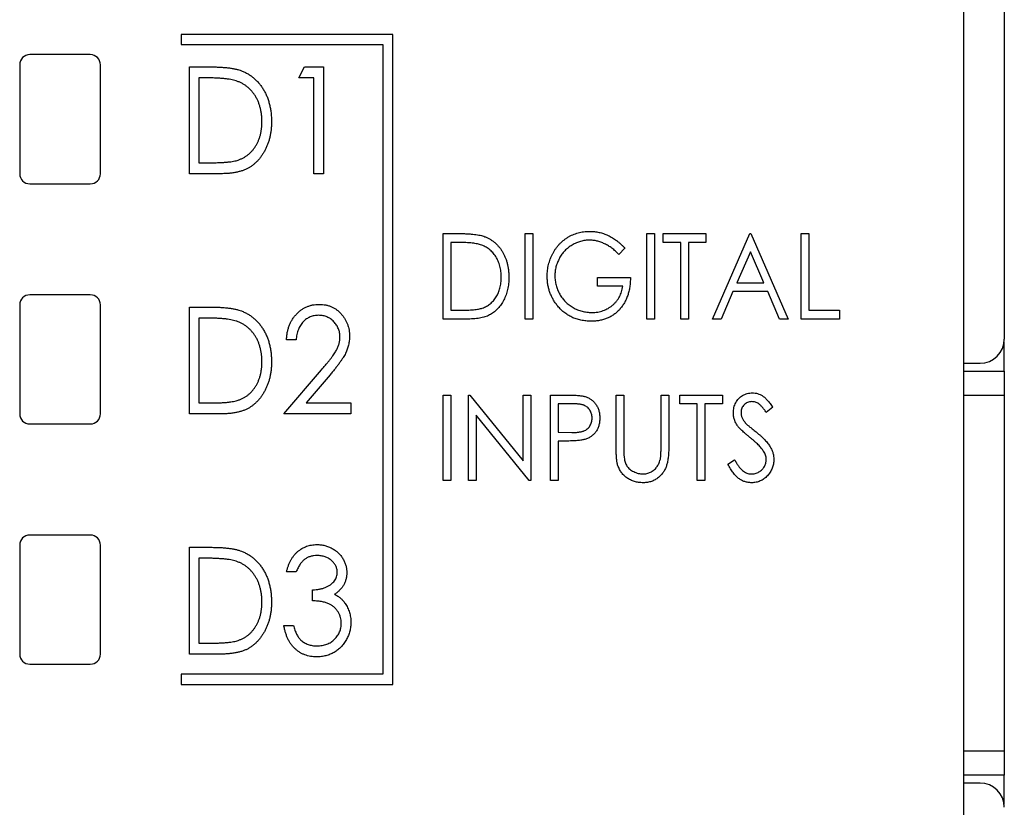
# Paper-space layout 'Sheet2' of a CAD drawing. Header units: millimetres. Extents: x 0 to 420, y 0 to 297.
# Tile 5 of 24: x 94 to 118, y 151 to 171. Entities that reach past the tile are written whole.
import ezdxf

# ---------------------------------------------------------------- set-up
doc = ezdxf.new("R2010")
doc.units = ezdxf.units.MM

psp = doc.layouts.new('Sheet2')

# ---------------------------------------------------------------- linework, layer by layer
at = {"color": 7, "linetype": 'Continuous', "lineweight": 25}
for p, q in [((118.441, 219.194), (118.441, 162.789)), ((117.441, 97.784), (117.441, 192.934)), ((103.291, 170.334), (98.041, 170.334)), ((98.041, 170.334), (98.041, 170.084)), ((103.291, 154.234), (103.291, 170.334)), ((98.041, 170.084), (103.041, 170.084)), ((103.041, 170.084), (103.041, 154.484)), ((95.791, 169.834), (94.291, 169.834)), ((94.041, 169.584), (94.041, 166.884)), ((96.041, 166.884), (96.041, 169.584)), ((98.246, 166.884), (98.246, 169.53)), ((98.246, 169.53), (98.747, 169.53)), ((100.959, 169.258), (101.101, 169.53)), ((101.101, 169.53), (101.57, 169.53)), ((101.57, 169.53), (101.57, 166.884)), ((98.654, 169.258), (98.483, 169.258)), ((98.483, 169.258), (98.483, 167.155)), ((101.332, 169.258), (100.959, 169.258)), ((101.332, 166.884), (101.332, 169.258)), ((98.483, 167.155), (98.762, 167.155)), ((99.014, 166.884), (98.246, 166.884)), ((101.57, 166.884), (101.332, 166.884)), ((94.291, 166.634), (95.791, 166.634)), ((104.535, 163.284), (104.535, 165.401)), ((104.535, 165.401), (104.936, 165.401)), ((106.57, 165.401), (106.76, 165.401)), ((106.57, 163.284), (106.57, 165.401)), ((106.76, 165.401), (106.76, 163.284)), ((109.582, 163.284), (109.582, 165.401)), ((109.582, 165.401), (109.772, 165.401)), ((109.772, 165.401), (109.772, 163.284)), ((109.99, 165.183), (109.99, 165.401)), ((109.99, 165.401), (111.048, 165.401)), ((111.048, 165.401), (111.048, 165.183)), ((111.211, 163.284), (112.133, 165.401)), ((112.133, 165.401), (112.16, 165.401)), ((112.16, 165.401), (113.083, 163.284)), ((113.409, 165.401), (113.599, 165.401)), ((113.409, 163.284), (113.409, 165.401)), ((113.599, 165.401), (113.599, 163.501)), ((104.725, 165.183), (104.725, 163.501)), ((104.862, 165.183), (104.725, 165.183)), ((109.04, 165.039), (108.887, 164.885)), ((110.424, 165.183), (109.99, 165.183)), ((110.424, 163.284), (110.424, 165.183)), ((111.048, 165.183), (110.614, 165.183)), ((110.614, 165.183), (110.614, 163.284)), ((112.147, 164.95), (111.811, 164.179)), ((112.483, 164.179), (112.147, 164.95)), ((108.361, 164.098), (108.361, 164.315)), ((108.361, 164.315), (109.175, 164.315)), ((108.985, 164.098), (108.361, 164.098)), ((111.811, 164.179), (112.483, 164.179)), ((95.791, 163.884), (94.291, 163.884)), ((111.716, 163.962), (111.421, 163.284)), ((112.578, 163.962), (111.716, 163.962)), ((112.873, 163.284), (112.578, 163.962)), ((94.041, 163.634), (94.041, 160.934)), ((96.041, 160.934), (96.041, 163.634)), ((98.246, 160.934), (98.246, 163.58)), ((98.246, 163.58), (98.747, 163.58)), ((104.725, 163.501), (104.948, 163.501)), ((113.599, 163.501), (114.359, 163.501)), ((114.359, 163.501), (114.359, 163.284)), ((98.654, 163.308), (98.483, 163.308)), ((98.483, 163.308), (98.483, 161.205)), ((105.15, 163.284), (104.535, 163.284)), ((106.76, 163.284), (106.57, 163.284)), ((109.772, 163.284), (109.582, 163.284)), ((110.614, 163.284), (110.424, 163.284)), ((111.421, 163.284), (111.211, 163.284)), ((113.083, 163.284), (112.873, 163.284)), ((114.359, 163.284), (113.409, 163.284)), ((100.891, 162.766), (100.654, 162.766)), ((118.437, 161.989), (118.437, 162.722)), ((100.586, 160.934), (101.521, 162.029)), ((117.441, 162.189), (117.841, 162.189)), ((101.734, 161.903), (101.138, 161.205)), ((117.441, 161.989), (118.437, 161.989)), ((118.437, 161.989), (118.437, 161.389)), ((104.535, 161.401), (104.725, 161.401)), ((104.535, 159.284), (104.535, 161.401)), ((104.725, 161.401), (104.725, 159.284)), ((105.159, 159.284), (105.159, 161.401)), ((105.159, 161.401), (105.199, 161.401)), ((105.199, 161.401), (106.516, 159.775)), ((106.516, 159.775), (106.516, 161.401)), ((106.516, 161.401), (106.706, 161.401)), ((106.706, 161.401), (106.706, 159.284)), ((107.194, 161.401), (107.584, 161.401)), ((107.194, 159.284), (107.194, 161.401)), ((108.823, 160.122), (108.823, 161.401)), ((108.823, 161.401), (109.013, 161.401)), ((109.013, 161.401), (109.013, 160.132)), ((109.935, 160.132), (109.935, 161.401)), ((109.935, 161.401), (110.125, 161.401)), ((110.125, 161.401), (110.125, 160.122)), ((110.397, 161.183), (110.397, 161.401)), ((110.397, 161.401), (111.455, 161.401)), ((111.455, 161.401), (111.455, 161.183)), ((118.437, 161.389), (118.437, 152.589)), ((98.483, 161.205), (98.762, 161.205)), ((101.138, 161.205), (102.248, 161.205)), ((102.248, 161.205), (102.248, 160.934)), ((107.737, 161.183), (107.384, 161.183)), ((107.384, 161.183), (107.384, 160.478)), ((110.831, 161.183), (110.397, 161.183)), ((110.831, 159.284), (110.831, 161.183)), ((111.455, 161.183), (111.021, 161.183)), ((111.021, 161.183), (111.021, 159.284)), ((112.703, 161.097), (112.542, 160.966)), ((99.014, 160.934), (98.246, 160.934)), ((102.248, 160.934), (100.586, 160.934)), ((106.663, 159.284), (105.349, 160.905)), ((105.349, 160.905), (105.349, 159.284)), ((94.291, 160.684), (95.791, 160.684)), ((107.384, 160.478), (107.722, 160.473)), ((107.525, 160.261), (107.384, 160.261)), ((107.384, 160.261), (107.384, 159.284)), ((111.591, 159.692), (111.758, 159.8)), ((104.725, 159.284), (104.535, 159.284)), ((105.349, 159.284), (105.159, 159.284)), ((106.706, 159.284), (106.663, 159.284)), ((107.384, 159.284), (107.194, 159.284)), ((111.021, 159.284), (110.831, 159.284)), ((95.791, 157.934), (94.291, 157.934)), ((94.041, 157.684), (94.041, 154.984)), ((96.041, 154.984), (96.041, 157.684)), ((98.246, 154.984), (98.246, 157.63)), ((98.246, 157.63), (98.747, 157.63)), ((98.654, 157.358), (98.483, 157.358)), ((98.483, 157.358), (98.483, 155.255)), ((100.891, 157.019), (100.654, 157.019)), ((101.299, 156.307), (101.299, 156.578)), ((100.586, 155.696), (100.824, 155.696)), ((98.483, 155.255), (98.762, 155.255)), ((99.014, 154.984), (98.246, 154.984)), ((94.291, 154.734), (95.791, 154.734)), ((98.041, 154.484), (98.041, 154.234)), ((103.041, 154.484), (98.041, 154.484)), ((98.041, 154.234), (103.291, 154.234)), ((118.437, 152.589), (118.437, 151.989)), ((118.437, 151.989), (117.441, 151.989)), ((117.841, 151.789), (117.441, 151.789)), ((118.437, 151.257), (118.437, 151.989))]:
    psp.add_line(p, q, dxfattribs=at)
at = {"color": 8, "linetype": 'Continuous', "lineweight": 25}
for p, q in [((118.437, 161.389), (117.441, 161.389)), ((117.441, 152.589), (118.437, 152.589))]:
    psp.add_line(p, q, dxfattribs=at)
at = {"color": 7, "linetype": 'Continuous', "lineweight": 25}
for centre, radius, start, end in [((94.291, 169.584), 0.25, 90, 180), ((95.791, 169.584), 0.25, 0, 90), ((94.291, 166.884), 0.25, 180, 270), ((95.791, 166.884), 0.25, 270, 0), ((94.291, 163.634), 0.25, 90, 180), ((95.791, 163.634), 0.25, 0, 90), ((117.841, 162.789), 0.6, 270, 0), ((94.291, 160.934), 0.25, 180, 270), ((95.791, 160.934), 0.25, 270, 0), ((94.291, 157.684), 0.25, 90, 180), ((95.791, 157.684), 0.25, 0, 90), ((94.291, 154.984), 0.25, 180, 270), ((95.791, 154.984), 0.25, 270, 0), ((117.841, 151.189), 0.6, 0, 90)]:
    psp.add_arc(centre, radius, start, end, dxfattribs=at)
for points, knots in [([(98.747, 169.53), (98.79, 169.529), (98.874, 169.529), (98.996, 169.525), (99.108, 169.517), (99.212, 169.507), (99.306, 169.494), (99.39, 169.478), (99.466, 169.459), (99.512, 169.442), (99.534, 169.434)], [0, 0, 0, 0, 0.1643442, 0.3167935, 0.4581469, 0.5885633, 0.7074923, 0.8152688, 0.9128975, 1, 1, 1, 1]), ([(99.534, 169.434), (99.562, 169.423), (99.619, 169.399), (99.7, 169.356), (99.776, 169.306), (99.848, 169.252), (99.913, 169.189), (99.976, 169.122), (100.032, 169.047), (100.084, 168.967), (100.13, 168.882), (100.171, 168.793), (100.205, 168.699), (100.233, 168.602), (100.254, 168.5), (100.27, 168.395), (100.279, 168.285), (100.28, 168.211), (100.281, 168.173)], [0, 0, 0, 0, 0.0593984, 0.1178042, 0.175649, 0.2334372, 0.2912492, 0.3495762, 0.4093288, 0.4703723, 0.5325912, 0.5951189, 0.6586247, 0.723231, 0.789405, 0.8576492, 0.9277421, 1, 1, 1, 1]), ([(99.402, 169.184), (99.382, 169.19), (99.338, 169.203), (99.267, 169.218), (99.188, 169.23), (99.099, 169.241), (99.001, 169.248), (98.893, 169.254), (98.777, 169.258), (98.696, 169.258), (98.654, 169.258)], [0, 0, 0, 0, 0.084774, 0.180312, 0.28709, 0.406015, 0.536482, 0.678682, 0.833402, 1, 1, 1, 1]), ([(100.043, 168.174), (100.043, 168.205), (100.042, 168.266), (100.034, 168.355), (100.021, 168.441), (100.002, 168.523), (99.978, 168.602), (99.949, 168.678), (99.915, 168.75), (99.875, 168.818), (99.83, 168.882), (99.782, 168.942), (99.729, 168.995), (99.672, 169.044), (99.611, 169.087), (99.546, 169.126), (99.476, 169.158), (99.427, 169.175), (99.402, 169.184)], [0, 0, 0, 0, 0.072235, 0.141829, 0.209054, 0.274618, 0.338839, 0.40167, 0.463864, 0.525432, 0.586208, 0.645431, 0.704074, 0.762298, 0.820336, 0.879142, 0.938766, 1, 1, 1, 1]), ([(100.281, 168.173), (100.28, 168.141), (100.279, 168.076), (100.273, 167.981), (100.259, 167.889), (100.243, 167.8), (100.22, 167.714), (100.194, 167.631), (100.161, 167.551), (100.125, 167.474), (100.084, 167.401), (100.041, 167.333), (99.995, 167.269), (99.945, 167.211), (99.892, 167.157), (99.836, 167.109), (99.778, 167.066), (99.717, 167.026), (99.65, 166.992), (99.578, 166.963), (99.499, 166.939), (99.414, 166.919), (99.323, 166.903), (99.226, 166.892), (99.122, 166.885), (99.051, 166.884), (99.014, 166.884)], [0, 0, 0, 0, 0.047591, 0.093744, 0.138658, 0.182637, 0.225674, 0.268046, 0.309925, 0.35122, 0.391858, 0.430949, 0.469216, 0.506063, 0.542432, 0.578163, 0.613445, 0.648473, 0.684358, 0.722083, 0.761938, 0.803977, 0.848876, 0.896245, 0.946758, 1, 1, 1, 1]), ([(99.458, 167.223), (99.481, 167.231), (99.525, 167.248), (99.588, 167.279), (99.647, 167.315), (99.703, 167.355), (99.754, 167.401), (99.803, 167.452), (99.848, 167.507), (99.888, 167.566), (99.925, 167.63), (99.956, 167.698), (99.984, 167.769), (100.005, 167.843), (100.023, 167.921), (100.035, 168.002), (100.042, 168.087), (100.043, 168.145), (100.043, 168.174)], [0, 0, 0, 0, 0.059658, 0.118319, 0.176002, 0.23344, 0.290884, 0.349178, 0.408074, 0.468667, 0.53039, 0.592632, 0.655752, 0.720395, 0.787156, 0.855716, 0.926408, 1, 1, 1, 1]), ([(98.762, 167.155), (98.803, 167.155), (98.88, 167.156), (98.991, 167.159), (99.093, 167.164), (99.184, 167.171), (99.267, 167.181), (99.339, 167.192), (99.402, 167.205), (99.441, 167.217), (99.458, 167.223)], [0, 0, 0, 0, 0.172244, 0.330193, 0.475432, 0.606548, 0.724426, 0.829129, 0.920407, 1, 1, 1, 1]), ([(107.113, 164.343), (107.113, 164.368), (107.114, 164.417), (107.121, 164.491), (107.131, 164.563), (107.147, 164.634), (107.166, 164.703), (107.189, 164.771), (107.217, 164.838), (107.249, 164.904), (107.284, 164.966), (107.323, 165.026), (107.365, 165.082), (107.411, 165.135), (107.459, 165.184), (107.511, 165.229), (107.565, 165.271), (107.624, 165.309), (107.684, 165.344), (107.747, 165.373), (107.811, 165.398), (107.878, 165.419), (107.946, 165.435), (108.017, 165.446), (108.089, 165.454), (108.138, 165.455), (108.163, 165.455)], [0, 0, 0, 0, 0.04375, 0.086898, 0.129594, 0.1718, 0.214056, 0.256096, 0.298644, 0.341206, 0.383707, 0.425333, 0.466332, 0.507029, 0.547265, 0.5874, 0.627805, 0.668535, 0.709372, 0.749828, 0.790342, 0.831209, 0.872257, 0.914047, 0.956499, 1, 1, 1, 1]), ([(108.163, 165.455), (108.183, 165.455), (108.223, 165.454), (108.283, 165.449), (108.341, 165.441), (108.399, 165.431), (108.456, 165.417), (108.512, 165.4), (108.567, 165.38), (108.621, 165.357), (108.675, 165.329), (108.728, 165.3), (108.781, 165.265), (108.834, 165.228), (108.886, 165.186), (108.938, 165.141), (108.989, 165.092), (109.023, 165.057), (109.04, 165.039)], [0, 0, 0, 0, 0.060202, 0.120138, 0.179117, 0.237718, 0.296203, 0.354655, 0.41284, 0.47188, 0.531581, 0.592872, 0.65541, 0.720095, 0.786743, 0.855833, 0.926576, 1, 1, 1, 1]), ([(104.936, 165.401), (104.971, 165.4), (105.038, 165.4), (105.135, 165.397), (105.225, 165.391), (105.308, 165.382), (105.383, 165.372), (105.451, 165.359), (105.511, 165.344), (105.548, 165.33), (105.565, 165.324)], [0, 0, 0, 0, 0.164344, 0.316794, 0.458147, 0.588563, 0.707492, 0.815269, 0.912897, 1, 1, 1, 1]), ([(105.565, 165.324), (105.588, 165.315), (105.634, 165.296), (105.698, 165.262), (105.759, 165.222), (105.817, 165.178), (105.869, 165.128), (105.919, 165.074), (105.964, 165.014), (106.006, 164.95), (106.043, 164.882), (106.075, 164.811), (106.102, 164.736), (106.125, 164.658), (106.142, 164.577), (106.155, 164.493), (106.162, 164.405), (106.163, 164.346), (106.163, 164.316)], [0, 0, 0, 0, 0.059398, 0.117804, 0.175649, 0.233437, 0.291249, 0.349576, 0.409329, 0.470372, 0.532591, 0.595119, 0.658625, 0.723231, 0.789405, 0.857649, 0.927742, 1, 1, 1, 1]), ([(108.162, 165.238), (108.144, 165.238), (108.106, 165.237), (108.051, 165.231), (107.996, 165.222), (107.942, 165.208), (107.888, 165.191), (107.835, 165.17), (107.783, 165.146), (107.732, 165.117), (107.682, 165.086), (107.636, 165.052), (107.591, 165.015), (107.55, 164.975), (107.512, 164.932), (107.477, 164.887), (107.444, 164.839), (107.415, 164.789), (107.389, 164.737), (107.365, 164.684), (107.347, 164.63), (107.33, 164.576), (107.318, 164.521), (107.31, 164.465), (107.304, 164.409), (107.303, 164.371), (107.303, 164.352)], [0, 0, 0, 0, 0.040861, 0.081625, 0.122421, 0.16287, 0.203773, 0.245316, 0.287392, 0.330188, 0.373022, 0.41529, 0.457243, 0.499037, 0.540664, 0.58232, 0.624456, 0.667174, 0.709794, 0.751641, 0.79333, 0.834644, 0.875554, 0.916863, 0.958211, 1, 1, 1, 1]), ([(108.887, 164.885), (108.86, 164.913), (108.807, 164.967), (108.721, 165.038), (108.63, 165.099), (108.537, 165.149), (108.442, 165.188), (108.348, 165.217), (108.255, 165.235), (108.193, 165.237), (108.162, 165.238)], [0, 0, 0, 0, 0.139733, 0.274631, 0.40526, 0.533517, 0.657683, 0.775761, 0.889731, 1, 1, 1, 1]), ([(105.46, 165.124), (105.444, 165.129), (105.409, 165.139), (105.352, 165.151), (105.289, 165.161), (105.218, 165.169), (105.139, 165.176), (105.053, 165.18), (104.96, 165.183), (104.895, 165.183), (104.862, 165.183)], [0, 0, 0, 0, 0.084774, 0.180312, 0.28709, 0.406015, 0.536482, 0.678682, 0.833402, 1, 1, 1, 1]), ([(105.973, 164.316), (105.973, 164.341), (105.972, 164.389), (105.966, 164.461), (105.955, 164.529), (105.94, 164.595), (105.921, 164.658), (105.898, 164.719), (105.87, 164.777), (105.838, 164.831), (105.803, 164.882), (105.764, 164.93), (105.722, 164.973), (105.676, 165.012), (105.627, 165.046), (105.575, 165.077), (105.519, 165.103), (105.48, 165.117), (105.46, 165.124)], [0, 0, 0, 0, 0.072235, 0.141829, 0.209054, 0.274618, 0.338839, 0.40167, 0.463864, 0.525432, 0.586208, 0.645431, 0.704074, 0.762298, 0.820336, 0.879142, 0.938766, 1, 1, 1, 1]), ([(106.163, 164.316), (106.163, 164.289), (106.162, 164.238), (106.157, 164.162), (106.146, 164.088), (106.133, 164.017), (106.115, 163.948), (106.094, 163.881), (106.068, 163.817), (106.039, 163.756), (106.006, 163.698), (105.971, 163.643), (105.934, 163.592), (105.894, 163.546), (105.852, 163.503), (105.808, 163.464), (105.761, 163.429), (105.712, 163.398), (105.659, 163.37), (105.601, 163.347), (105.538, 163.328), (105.47, 163.312), (105.397, 163.299), (105.319, 163.29), (105.236, 163.285), (105.179, 163.284), (105.15, 163.284)], [0, 0, 0, 0, 0.047591, 0.093744, 0.138658, 0.182637, 0.225674, 0.268046, 0.309925, 0.35122, 0.391858, 0.430949, 0.469216, 0.506063, 0.542432, 0.578163, 0.613445, 0.648473, 0.684358, 0.722083, 0.761938, 0.803977, 0.848876, 0.896245, 0.946758, 1, 1, 1, 1]), ([(105.505, 163.555), (105.523, 163.562), (105.558, 163.575), (105.609, 163.6), (105.656, 163.629), (105.701, 163.661), (105.742, 163.698), (105.781, 163.738), (105.817, 163.782), (105.849, 163.83), (105.878, 163.881), (105.904, 163.935), (105.926, 163.992), (105.943, 164.051), (105.957, 164.114), (105.966, 164.179), (105.972, 164.246), (105.973, 164.292), (105.973, 164.316)], [0, 0, 0, 0, 0.059658, 0.118319, 0.176002, 0.23344, 0.290884, 0.349178, 0.408074, 0.468667, 0.53039, 0.592632, 0.655752, 0.720395, 0.787156, 0.855716, 0.926408, 1, 1, 1, 1]), ([(107.354, 163.63), (107.335, 163.656), (107.296, 163.707), (107.248, 163.789), (107.206, 163.874), (107.172, 163.962), (107.145, 164.053), (107.127, 164.147), (107.115, 164.244), (107.114, 164.31), (107.113, 164.343)], [0, 0, 0, 0, 0.125941, 0.250122, 0.372733, 0.495399, 0.61855, 0.743104, 0.87001, 1, 1, 1, 1]), ([(107.303, 164.352), (107.303, 164.332), (107.304, 164.293), (107.31, 164.235), (107.319, 164.178), (107.333, 164.121), (107.349, 164.065), (107.37, 164.01), (107.394, 163.955), (107.422, 163.902), (107.453, 163.851), (107.488, 163.802), (107.525, 163.756), (107.565, 163.713), (107.608, 163.672), (107.654, 163.634), (107.703, 163.6), (107.754, 163.568), (107.807, 163.54), (107.862, 163.514), (107.918, 163.494), (107.976, 163.477), (108.034, 163.463), (108.094, 163.454), (108.156, 163.447), (108.197, 163.447), (108.218, 163.447)], [0, 0, 0, 0, 0.040907, 0.081712, 0.122241, 0.162706, 0.203489, 0.244654, 0.286171, 0.328317, 0.370597, 0.412275, 0.453784, 0.494667, 0.535955, 0.577234, 0.619084, 0.661266, 0.70355, 0.745581, 0.787579, 0.829299, 0.871274, 0.913558, 0.956427, 1, 1, 1, 1]), ([(109.175, 164.315), (109.174, 164.275), (109.173, 164.196), (109.16, 164.08), (109.139, 163.971), (109.109, 163.868), (109.072, 163.772), (109.027, 163.682), (108.972, 163.599), (108.911, 163.522), (108.842, 163.454), (108.768, 163.393), (108.687, 163.343), (108.601, 163.301), (108.509, 163.269), (108.412, 163.246), (108.31, 163.232), (108.24, 163.231), (108.204, 163.23)], [0, 0, 0, 0, 0.073864, 0.144487, 0.211802, 0.276497, 0.339088, 0.400144, 0.4602, 0.520215, 0.57934, 0.637339, 0.694979, 0.752576, 0.811427, 0.871645, 0.934387, 1, 1, 1, 1]), ([(108.218, 163.447), (108.243, 163.447), (108.292, 163.448), (108.364, 163.457), (108.434, 163.471), (108.5, 163.491), (108.563, 163.517), (108.624, 163.548), (108.681, 163.585), (108.736, 163.627), (108.785, 163.674), (108.831, 163.724), (108.87, 163.778), (108.904, 163.836), (108.933, 163.896), (108.957, 163.961), (108.974, 164.028), (108.982, 164.074), (108.985, 164.098)], [0, 0, 0, 0, 0.067953, 0.133617, 0.197414, 0.259915, 0.321533, 0.382783, 0.444393, 0.506704, 0.568851, 0.629985, 0.69037, 0.750238, 0.810981, 0.872269, 0.935356, 1, 1, 1, 1]), ([(98.747, 163.58), (98.79, 163.579), (98.874, 163.579), (98.996, 163.575), (99.108, 163.567), (99.212, 163.557), (99.306, 163.544), (99.39, 163.528), (99.466, 163.509), (99.512, 163.492), (99.534, 163.484)], [0, 0, 0, 0, 0.164344, 0.316794, 0.458147, 0.588563, 0.707492, 0.815269, 0.912897, 1, 1, 1, 1]), ([(99.534, 163.484), (99.562, 163.473), (99.619, 163.449), (99.7, 163.406), (99.776, 163.356), (99.848, 163.302), (99.913, 163.239), (99.976, 163.172), (100.032, 163.097), (100.084, 163.017), (100.13, 162.932), (100.171, 162.843), (100.205, 162.749), (100.233, 162.652), (100.254, 162.55), (100.27, 162.445), (100.279, 162.335), (100.28, 162.261), (100.281, 162.223)], [0, 0, 0, 0, 0.0593984, 0.1178042, 0.175649, 0.2334372, 0.2912492, 0.3495762, 0.4093288, 0.4703723, 0.5325912, 0.5951189, 0.6586247, 0.723231, 0.789405, 0.8576492, 0.9277421, 1, 1, 1, 1]), ([(100.654, 162.766), (100.655, 162.797), (100.658, 162.859), (100.672, 162.949), (100.691, 163.035), (100.718, 163.117), (100.751, 163.195), (100.792, 163.268), (100.84, 163.336), (100.894, 163.4), (100.952, 163.458), (101.015, 163.509), (101.082, 163.552), (101.152, 163.587), (101.225, 163.614), (101.301, 163.634), (101.382, 163.646), (101.436, 163.647), (101.464, 163.648)], [0, 0, 0, 0, 0.070894, 0.1392, 0.20487, 0.269234, 0.332081, 0.394901, 0.457202, 0.520113, 0.582517, 0.642738, 0.701734, 0.760045, 0.818157, 0.87726, 0.937527, 1, 1, 1, 1]), ([(101.464, 163.648), (101.491, 163.647), (101.545, 163.646), (101.623, 163.634), (101.698, 163.616), (101.768, 163.59), (101.834, 163.557), (101.896, 163.516), (101.954, 163.468), (102.007, 163.413), (102.056, 163.353), (102.098, 163.29), (102.134, 163.225), (102.163, 163.156), (102.187, 163.085), (102.203, 163.011), (102.213, 162.935), (102.214, 162.883), (102.214, 162.857)], [0, 0, 0, 0, 0.067106, 0.131744, 0.194458, 0.255749, 0.316097, 0.376704, 0.438236, 0.501646, 0.565077, 0.627495, 0.688465, 0.749509, 0.810355, 0.872348, 0.935088, 1, 1, 1, 1]), ([(104.948, 163.501), (104.981, 163.501), (105.042, 163.501), (105.131, 163.504), (105.213, 163.508), (105.286, 163.514), (105.352, 163.522), (105.41, 163.53), (105.46, 163.541), (105.491, 163.55), (105.505, 163.555)], [0, 0, 0, 0, 0.172244, 0.330193, 0.475432, 0.606548, 0.724426, 0.829129, 0.920407, 1, 1, 1, 1]), ([(108.204, 163.23), (108.182, 163.23), (108.138, 163.231), (108.073, 163.236), (108.011, 163.243), (107.949, 163.254), (107.89, 163.268), (107.832, 163.286), (107.777, 163.306), (107.722, 163.329), (107.67, 163.356), (107.62, 163.386), (107.571, 163.418), (107.524, 163.455), (107.478, 163.493), (107.435, 163.536), (107.393, 163.581), (107.367, 163.614), (107.354, 163.63)], [0, 0, 0, 0, 0.06786, 0.134132, 0.198965, 0.262597, 0.325146, 0.3865, 0.447578, 0.507762, 0.567858, 0.627895, 0.688079, 0.748875, 0.810239, 0.872356, 0.935747, 1, 1, 1, 1]), ([(99.402, 163.234), (99.382, 163.24), (99.338, 163.253), (99.267, 163.268), (99.188, 163.28), (99.099, 163.291), (99.001, 163.298), (98.893, 163.304), (98.777, 163.308), (98.696, 163.308), (98.654, 163.308)], [0, 0, 0, 0, 0.084774, 0.180312, 0.28709, 0.406015, 0.536482, 0.678682, 0.833402, 1, 1, 1, 1]), ([(101.452, 163.376), (101.433, 163.376), (101.396, 163.375), (101.342, 163.367), (101.29, 163.354), (101.24, 163.337), (101.193, 163.315), (101.148, 163.287), (101.105, 163.254), (101.066, 163.216), (101.029, 163.174), (100.997, 163.128), (100.969, 163.077), (100.945, 163.023), (100.925, 162.964), (100.91, 162.902), (100.898, 162.835), (100.894, 162.789), (100.891, 162.766)], [0, 0, 0, 0, 0.061535, 0.120681, 0.178642, 0.235332, 0.291867, 0.34862, 0.406764, 0.466093, 0.52635, 0.587062, 0.649555, 0.7136, 0.780456, 0.850261, 0.923173, 1, 1, 1, 1]), ([(101.977, 162.84), (101.977, 162.858), (101.976, 162.893), (101.968, 162.946), (101.957, 162.996), (101.939, 163.044), (101.918, 163.091), (101.892, 163.136), (101.861, 163.178), (101.826, 163.218), (101.787, 163.255), (101.745, 163.288), (101.702, 163.315), (101.656, 163.337), (101.608, 163.355), (101.558, 163.367), (101.506, 163.375), (101.47, 163.376), (101.452, 163.376)], [0, 0, 0, 0, 0.064826, 0.127694, 0.189002, 0.250262, 0.311649, 0.372859, 0.435986, 0.500806, 0.565495, 0.628378, 0.689165, 0.749946, 0.810822, 0.872278, 0.935146, 1, 1, 1, 1]), ([(100.043, 162.224), (100.043, 162.255), (100.042, 162.316), (100.034, 162.405), (100.021, 162.491), (100.002, 162.573), (99.978, 162.652), (99.949, 162.728), (99.915, 162.8), (99.875, 162.868), (99.83, 162.932), (99.782, 162.992), (99.729, 163.045), (99.672, 163.094), (99.611, 163.137), (99.546, 163.176), (99.476, 163.208), (99.427, 163.225), (99.402, 163.234)], [0, 0, 0, 0, 0.072235, 0.141829, 0.209054, 0.274618, 0.338839, 0.40167, 0.463864, 0.525432, 0.586208, 0.645431, 0.704074, 0.762298, 0.820336, 0.879142, 0.938766, 1, 1, 1, 1]), ([(101.521, 162.029), (101.544, 162.055), (101.587, 162.105), (101.649, 162.178), (101.705, 162.246), (101.755, 162.309), (101.797, 162.366), (101.835, 162.418), (101.866, 162.465), (101.898, 162.521), (101.93, 162.588), (101.957, 162.67), (101.974, 162.754), (101.976, 162.811), (101.977, 162.84)], [0, 0, 0, 0, 0.108913, 0.209615, 0.301765, 0.385391, 0.460979, 0.528012, 0.587141, 0.638024, 0.730395, 0.82069, 0.909658, 1, 1, 1, 1]), ([(102.214, 162.857), (102.213, 162.82), (102.211, 162.747), (102.192, 162.639), (102.16, 162.535), (102.124, 162.45), (102.088, 162.382), (102.055, 162.326), (102.015, 162.267), (101.971, 162.202), (101.919, 162.134), (101.863, 162.06), (101.801, 161.983), (101.757, 161.93), (101.734, 161.903)], [0, 0, 0, 0, 0.10151, 0.200837, 0.299625, 0.399332, 0.452699, 0.511826, 0.577323, 0.649147, 0.727119, 0.811496, 0.9029, 1, 1, 1, 1]), ([(100.281, 162.223), (100.28, 162.191), (100.279, 162.126), (100.273, 162.031), (100.259, 161.939), (100.243, 161.85), (100.22, 161.764), (100.194, 161.681), (100.161, 161.601), (100.125, 161.524), (100.084, 161.451), (100.041, 161.383), (99.995, 161.319), (99.945, 161.261), (99.892, 161.207), (99.836, 161.159), (99.778, 161.116), (99.717, 161.076), (99.65, 161.042), (99.578, 161.013), (99.499, 160.989), (99.414, 160.969), (99.323, 160.953), (99.226, 160.942), (99.122, 160.935), (99.051, 160.934), (99.014, 160.934)], [0, 0, 0, 0, 0.047591, 0.093744, 0.138658, 0.182637, 0.225674, 0.268046, 0.309925, 0.35122, 0.391858, 0.430949, 0.469216, 0.506063, 0.542432, 0.578163, 0.613445, 0.648473, 0.684358, 0.722083, 0.761938, 0.803977, 0.848876, 0.896245, 0.946758, 1, 1, 1, 1]), ([(99.458, 161.273), (99.481, 161.281), (99.525, 161.298), (99.588, 161.329), (99.647, 161.365), (99.703, 161.405), (99.754, 161.451), (99.803, 161.502), (99.848, 161.557), (99.888, 161.616), (99.925, 161.68), (99.956, 161.748), (99.984, 161.819), (100.005, 161.893), (100.023, 161.971), (100.035, 162.052), (100.042, 162.137), (100.043, 162.195), (100.043, 162.224)], [0, 0, 0, 0, 0.059658, 0.118319, 0.176002, 0.23344, 0.290884, 0.349178, 0.408074, 0.468667, 0.53039, 0.592632, 0.655752, 0.720395, 0.787156, 0.855716, 0.926408, 1, 1, 1, 1]), ([(107.584, 161.401), (107.61, 161.401), (107.662, 161.4), (107.735, 161.399), (107.802, 161.396), (107.862, 161.393), (107.915, 161.389), (107.961, 161.383), (108.001, 161.377), (108.025, 161.372), (108.036, 161.369)], [0, 0, 0, 0, 0.1765, 0.339032, 0.485753, 0.61857, 0.735674, 0.838185, 0.926155, 1, 1, 1, 1]), ([(108.036, 161.369), (108.049, 161.365), (108.076, 161.357), (108.115, 161.341), (108.153, 161.322), (108.188, 161.301), (108.221, 161.276), (108.253, 161.248), (108.282, 161.217), (108.31, 161.184), (108.335, 161.148), (108.357, 161.11), (108.375, 161.069), (108.39, 161.026), (108.402, 160.981), (108.409, 160.934), (108.415, 160.884), (108.415, 160.85), (108.416, 160.833)], [0, 0, 0, 0, 0.0600749, 0.1193035, 0.1780694, 0.2362559, 0.2943134, 0.3531431, 0.412708, 0.4738133, 0.5356152, 0.5974027, 0.6602323, 0.7235145, 0.789577, 0.8568409, 0.9270909, 1, 1, 1, 1]), ([(111.726, 160.961), (111.727, 160.983), (111.728, 161.027), (111.74, 161.092), (111.759, 161.154), (111.785, 161.212), (111.819, 161.265), (111.858, 161.314), (111.905, 161.355), (111.956, 161.391), (112.012, 161.419), (112.071, 161.44), (112.133, 161.452), (112.175, 161.454), (112.196, 161.455)], [0, 0, 0, 0, 0.088291, 0.174419, 0.258423, 0.342317, 0.425287, 0.506935, 0.587922, 0.670559, 0.753145, 0.834844, 0.916686, 1, 1, 1, 1]), ([(112.196, 161.455), (112.218, 161.454), (112.263, 161.452), (112.329, 161.437), (112.392, 161.413), (112.443, 161.385), (112.482, 161.357), (112.513, 161.332), (112.543, 161.302), (112.575, 161.269), (112.607, 161.232), (112.639, 161.191), (112.671, 161.145), (112.692, 161.113), (112.703, 161.097)], [0, 0, 0, 0, 0.103822, 0.205919, 0.309231, 0.415653, 0.47222, 0.532858, 0.597819, 0.667857, 0.743177, 0.823448, 0.908942, 1, 1, 1, 1]), ([(98.762, 161.205), (98.803, 161.205), (98.88, 161.206), (98.991, 161.209), (99.093, 161.214), (99.184, 161.221), (99.267, 161.231), (99.339, 161.242), (99.402, 161.255), (99.441, 161.267), (99.458, 161.273)], [0, 0, 0, 0, 0.172244, 0.330193, 0.475432, 0.606548, 0.724426, 0.829129, 0.920407, 1, 1, 1, 1]), ([(108.226, 160.832), (108.225, 160.849), (108.224, 160.883), (108.213, 160.932), (108.196, 160.979), (108.172, 161.024), (108.144, 161.064), (108.11, 161.098), (108.071, 161.127), (108.035, 161.144), (108.003, 161.156), (107.976, 161.163), (107.945, 161.17), (107.91, 161.174), (107.872, 161.179), (107.83, 161.182), (107.785, 161.183), (107.753, 161.183), (107.737, 161.183)], [0, 0, 0, 0, 0.074091, 0.147068, 0.219176, 0.292487, 0.364821, 0.434086, 0.502842, 0.57172, 0.608354, 0.649905, 0.695817, 0.746872, 0.802658, 0.863186, 0.92915, 1, 1, 1, 1]), ([(112.185, 161.238), (112.166, 161.237), (112.129, 161.236), (112.077, 161.22), (112.03, 161.196), (111.99, 161.161), (111.957, 161.121), (111.933, 161.075), (111.919, 161.024), (111.917, 160.988), (111.916, 160.97)], [0, 0, 0, 0, 0.1335071, 0.2585567, 0.380724, 0.5049708, 0.6280847, 0.748901, 0.8714772, 1, 1, 1, 1]), ([(112.542, 160.966), (112.534, 160.98), (112.516, 161.005), (112.49, 161.042), (112.465, 161.074), (112.441, 161.103), (112.418, 161.129), (112.396, 161.151), (112.375, 161.17), (112.349, 161.189), (112.315, 161.209), (112.273, 161.226), (112.23, 161.236), (112.2, 161.237), (112.185, 161.238)], [0, 0, 0, 0, 0.102557, 0.196911, 0.284395, 0.364416, 0.437215, 0.503536, 0.563602, 0.61645, 0.714669, 0.808954, 0.904132, 1, 1, 1, 1]), ([(107.722, 160.473), (107.739, 160.473), (107.771, 160.473), (107.817, 160.476), (107.859, 160.478), (107.899, 160.483), (107.934, 160.488), (107.967, 160.494), (107.996, 160.502), (108.03, 160.514), (108.067, 160.533), (108.108, 160.562), (108.143, 160.597), (108.173, 160.637), (108.196, 160.682), (108.213, 160.73), (108.224, 160.78), (108.225, 160.815), (108.226, 160.832)], [0, 0, 0, 0, 0.070231, 0.135127, 0.195896, 0.251444, 0.303058, 0.349556, 0.391936, 0.430093, 0.501229, 0.570517, 0.640124, 0.710955, 0.782914, 0.853735, 0.926014, 1, 1, 1, 1]), ([(108.416, 160.833), (108.415, 160.815), (108.414, 160.781), (108.41, 160.731), (108.401, 160.684), (108.391, 160.639), (108.376, 160.596), (108.358, 160.555), (108.337, 160.517), (108.312, 160.482), (108.285, 160.448), (108.255, 160.418), (108.223, 160.39), (108.188, 160.365), (108.15, 160.344), (108.111, 160.325), (108.068, 160.308), (108.039, 160.3), (108.024, 160.296)], [0, 0, 0, 0, 0.0723093, 0.1413582, 0.2082071, 0.2723358, 0.3351426, 0.3961736, 0.4566676, 0.5166459, 0.5759293, 0.6349326, 0.6936926, 0.7527076, 0.8119619, 0.8731962, 0.9355036, 1, 1, 1, 1]), ([(111.831, 160.639), (111.822, 160.651), (111.806, 160.676), (111.784, 160.714), (111.766, 160.753), (111.752, 160.793), (111.741, 160.834), (111.732, 160.876), (111.727, 160.918), (111.727, 160.947), (111.726, 160.961)], [0, 0, 0, 0, 0.130877, 0.257719, 0.382316, 0.506626, 0.628302, 0.751527, 0.87547, 1, 1, 1, 1]), ([(111.916, 160.97), (111.917, 160.958), (111.917, 160.936), (111.923, 160.902), (111.931, 160.869), (111.942, 160.836), (111.959, 160.802), (111.981, 160.768), (112.007, 160.732), (112.028, 160.709), (112.039, 160.696)], [0, 0, 0, 0, 0.110385, 0.220503, 0.331137, 0.443585, 0.563154, 0.695062, 0.839762, 1, 1, 1, 1]), ([(112.137, 160.351), (112.117, 160.367), (112.08, 160.397), (112.027, 160.442), (111.98, 160.483), (111.939, 160.521), (111.903, 160.555), (111.873, 160.586), (111.849, 160.613), (111.836, 160.631), (111.831, 160.639)], [0, 0, 0, 0, 0.1795352, 0.3445064, 0.4921306, 0.6246399, 0.7420993, 0.843179, 0.9295396, 1, 1, 1, 1]), ([(112.039, 160.696), (112.043, 160.692), (112.053, 160.682), (112.071, 160.666), (112.094, 160.646), (112.123, 160.622), (112.157, 160.593), (112.197, 160.561), (112.241, 160.525), (112.273, 160.499), (112.29, 160.486)], [0, 0, 0, 0, 0.053039, 0.126288, 0.218872, 0.334457, 0.469409, 0.625738, 0.802267, 1, 1, 1, 1]), ([(112.473, 160.013), (112.465, 160.025), (112.448, 160.051), (112.417, 160.088), (112.382, 160.128), (112.343, 160.169), (112.298, 160.212), (112.249, 160.257), (112.195, 160.304), (112.156, 160.335), (112.137, 160.351)], [0, 0, 0, 0, 0.092213, 0.193119, 0.303009, 0.423363, 0.552489, 0.69176, 0.840671, 1, 1, 1, 1]), ([(112.29, 160.486), (112.311, 160.469), (112.35, 160.437), (112.406, 160.388), (112.457, 160.34), (112.502, 160.294), (112.543, 160.25), (112.579, 160.206), (112.61, 160.164), (112.644, 160.111), (112.678, 160.045), (112.709, 159.964), (112.727, 159.883), (112.729, 159.829), (112.73, 159.802)], [0, 0, 0, 0, 0.093761, 0.181614, 0.264342, 0.341677, 0.41338, 0.479975, 0.541968, 0.599292, 0.705911, 0.807015, 0.904485, 1, 1, 1, 1]), ([(108.024, 160.296), (108.012, 160.293), (107.985, 160.287), (107.941, 160.28), (107.889, 160.274), (107.83, 160.269), (107.764, 160.266), (107.691, 160.263), (107.61, 160.261), (107.554, 160.261), (107.525, 160.261)], [0, 0, 0, 0, 0.075269, 0.165174, 0.268129, 0.385984, 0.51806, 0.664405, 0.825035, 1, 1, 1, 1]), ([(108.859, 159.676), (108.856, 159.687), (108.849, 159.712), (108.842, 159.752), (108.836, 159.799), (108.831, 159.852), (108.827, 159.91), (108.824, 159.975), (108.823, 160.047), (108.823, 160.096), (108.823, 160.122)], [0, 0, 0, 0, 0.077936, 0.169149, 0.274074, 0.391816, 0.523462, 0.668216, 0.827041, 1, 1, 1, 1]), ([(109.013, 160.132), (109.013, 160.114), (109.012, 160.08), (109.013, 160.032), (109.014, 159.989), (109.015, 159.951), (109.015, 159.918), (109.017, 159.891), (109.019, 159.869), (109.02, 159.856), (109.021, 159.851)], [0, 0, 0, 0, 0.191105, 0.362655, 0.516171, 0.650128, 0.766034, 0.862527, 0.941006, 1, 1, 1, 1]), ([(110.125, 160.122), (110.125, 160.099), (110.125, 160.054), (110.122, 159.988), (110.118, 159.926), (110.113, 159.867), (110.105, 159.811), (110.096, 159.759), (110.087, 159.71), (110.074, 159.664), (110.06, 159.62), (110.042, 159.579), (110.021, 159.538), (109.996, 159.5), (109.97, 159.462), (109.939, 159.426), (109.905, 159.391), (109.868, 159.358), (109.829, 159.328), (109.787, 159.302), (109.743, 159.279), (109.697, 159.261), (109.649, 159.247), (109.599, 159.237), (109.547, 159.231), (109.512, 159.23), (109.494, 159.23)], [0, 0, 0, 0, 0.055741, 0.108782, 0.159483, 0.20722, 0.252436, 0.295103, 0.335609, 0.373517, 0.409957, 0.446416, 0.482967, 0.519684, 0.557168, 0.594999, 0.634172, 0.674127, 0.714136, 0.754079, 0.793688, 0.83312, 0.873373, 0.914549, 0.95654, 1, 1, 1, 1]), ([(109.915, 159.804), (109.917, 159.811), (109.92, 159.828), (109.924, 159.856), (109.927, 159.889), (109.931, 159.928), (109.932, 159.971), (109.934, 160.02), (109.935, 160.075), (109.935, 160.113), (109.935, 160.132)], [0, 0, 0, 0, 0.069596, 0.155423, 0.257515, 0.37358, 0.506166, 0.6554, 0.819993, 1, 1, 1, 1]), ([(109.021, 159.851), (109.023, 159.831), (109.029, 159.792), (109.044, 159.738), (109.064, 159.688), (109.088, 159.642), (109.12, 159.602), (109.159, 159.565), (109.205, 159.532), (109.257, 159.502), (109.312, 159.478), (109.369, 159.46), (109.426, 159.449), (109.464, 159.447), (109.483, 159.447)], [0, 0, 0, 0, 0.088938, 0.172727, 0.251185, 0.32638, 0.400988, 0.479456, 0.562461, 0.652032, 0.742988, 0.831017, 0.915851, 1, 1, 1, 1]), ([(112.54, 159.805), (112.539, 159.823), (112.538, 159.859), (112.525, 159.912), (112.503, 159.964), (112.484, 159.996), (112.473, 160.013)], [0, 0, 0, 0, 0.238336, 0.482311, 0.73314, 1, 1, 1, 1]), ([(109.494, 159.23), (109.474, 159.23), (109.436, 159.231), (109.38, 159.236), (109.325, 159.246), (109.273, 159.259), (109.223, 159.277), (109.175, 159.298), (109.129, 159.323), (109.086, 159.351), (109.045, 159.383), (109.008, 159.417), (108.974, 159.454), (108.944, 159.494), (108.917, 159.536), (108.894, 159.58), (108.874, 159.627), (108.864, 159.66), (108.859, 159.676)], [0, 0, 0, 0, 0.069994, 0.137225, 0.203144, 0.267439, 0.330757, 0.392722, 0.455101, 0.517382, 0.579131, 0.639383, 0.69929, 0.758596, 0.817649, 0.877496, 0.938128, 1, 1, 1, 1]), ([(109.483, 159.447), (109.5, 159.447), (109.532, 159.449), (109.581, 159.457), (109.628, 159.471), (109.674, 159.49), (109.717, 159.515), (109.757, 159.543), (109.794, 159.576), (109.826, 159.613), (109.855, 159.655), (109.879, 159.701), (109.9, 159.75), (109.91, 159.786), (109.915, 159.804)], [0, 0, 0, 0, 0.081412, 0.161686, 0.242811, 0.324775, 0.407586, 0.488453, 0.56979, 0.650718, 0.733306, 0.819186, 0.907133, 1, 1, 1, 1]), ([(112.178, 159.23), (112.164, 159.23), (112.135, 159.231), (112.092, 159.236), (112.05, 159.244), (112.009, 159.256), (111.969, 159.271), (111.93, 159.289), (111.892, 159.311), (111.856, 159.336), (111.82, 159.365), (111.785, 159.399), (111.75, 159.436), (111.717, 159.479), (111.684, 159.526), (111.652, 159.577), (111.62, 159.633), (111.601, 159.672), (111.591, 159.692)], [0, 0, 0, 0, 0.055089, 0.109447, 0.163323, 0.216767, 0.269874, 0.324148, 0.378969, 0.434708, 0.492467, 0.553707, 0.618022, 0.686132, 0.757893, 0.834258, 0.914668, 1, 1, 1, 1]), ([(111.758, 159.8), (111.773, 159.772), (111.801, 159.719), (111.848, 159.646), (111.897, 159.585), (111.948, 159.535), (112.001, 159.496), (112.056, 159.468), (112.113, 159.45), (112.152, 159.448), (112.171, 159.447)], [0, 0, 0, 0, 0.165307, 0.315251, 0.451801, 0.576089, 0.690151, 0.796612, 0.898685, 1, 1, 1, 1]), ([(112.171, 159.447), (112.188, 159.447), (112.221, 159.448), (112.269, 159.458), (112.316, 159.473), (112.36, 159.495), (112.402, 159.521), (112.438, 159.553), (112.47, 159.588), (112.495, 159.628), (112.515, 159.67), (112.53, 159.714), (112.539, 159.759), (112.54, 159.79), (112.54, 159.805)], [0, 0, 0, 0, 0.086779, 0.172012, 0.257, 0.344091, 0.430347, 0.513787, 0.595624, 0.677565, 0.75969, 0.839996, 0.919133, 1, 1, 1, 1]), ([(112.73, 159.802), (112.73, 159.784), (112.729, 159.746), (112.721, 159.691), (112.709, 159.637), (112.691, 159.586), (112.668, 159.536), (112.64, 159.488), (112.607, 159.443), (112.57, 159.4), (112.529, 159.36), (112.485, 159.325), (112.44, 159.295), (112.391, 159.272), (112.341, 159.253), (112.289, 159.239), (112.234, 159.231), (112.197, 159.23), (112.178, 159.23)], [0, 0, 0, 0, 0.0643669, 0.127345, 0.1889217, 0.2503843, 0.3120208, 0.3744037, 0.4376628, 0.5029849, 0.5678027, 0.6309798, 0.692076, 0.7525946, 0.8130276, 0.8740163, 0.9361125, 1, 1, 1, 1]), ([(98.747, 157.63), (98.79, 157.629), (98.874, 157.629), (98.996, 157.625), (99.108, 157.617), (99.212, 157.607), (99.306, 157.594), (99.39, 157.578), (99.466, 157.559), (99.512, 157.542), (99.534, 157.534)], [0, 0, 0, 0, 0.164344, 0.316794, 0.458147, 0.588563, 0.707492, 0.815269, 0.912897, 1, 1, 1, 1]), ([(100.654, 157.019), (100.66, 157.046), (100.673, 157.098), (100.697, 157.172), (100.725, 157.242), (100.757, 157.308), (100.793, 157.369), (100.834, 157.424), (100.878, 157.476), (100.927, 157.522), (100.979, 157.563), (101.033, 157.599), (101.09, 157.629), (101.149, 157.655), (101.211, 157.674), (101.274, 157.687), (101.34, 157.696), (101.385, 157.697), (101.407, 157.698)], [0, 0, 0, 0, 0.074282, 0.144875, 0.213158, 0.279066, 0.342788, 0.405011, 0.466609, 0.527393, 0.58752, 0.646103, 0.704302, 0.762167, 0.820014, 0.878488, 0.938507, 1, 1, 1, 1]), ([(101.407, 157.698), (101.44, 157.697), (101.505, 157.694), (101.602, 157.676), (101.694, 157.646), (101.783, 157.605), (101.864, 157.554), (101.938, 157.494), (102, 157.424), (102.053, 157.348), (102.094, 157.267), (102.124, 157.183), (102.143, 157.097), (102.146, 157.039), (102.147, 157.01)], [0, 0, 0, 0, 0.0881524, 0.1748183, 0.2612981, 0.3485009, 0.4350091, 0.5190286, 0.6014233, 0.6840988, 0.7659853, 0.8448474, 0.9222354, 1, 1, 1, 1]), ([(99.534, 157.534), (99.562, 157.523), (99.619, 157.499), (99.7, 157.456), (99.776, 157.406), (99.848, 157.352), (99.913, 157.289), (99.976, 157.222), (100.032, 157.147), (100.084, 157.067), (100.13, 156.982), (100.171, 156.893), (100.205, 156.799), (100.233, 156.702), (100.254, 156.6), (100.27, 156.495), (100.279, 156.385), (100.28, 156.311), (100.281, 156.273)], [0, 0, 0, 0, 0.059398, 0.117804, 0.175649, 0.233437, 0.291249, 0.349576, 0.409329, 0.470372, 0.532591, 0.595119, 0.658625, 0.723231, 0.789405, 0.857649, 0.927742, 1, 1, 1, 1]), ([(101.41, 157.426), (101.382, 157.425), (101.327, 157.423), (101.247, 157.405), (101.173, 157.377), (101.117, 157.342), (101.075, 157.308), (101.045, 157.279), (101.016, 157.246), (100.989, 157.208), (100.963, 157.166), (100.937, 157.121), (100.913, 157.072), (100.899, 157.037), (100.891, 157.019)], [0, 0, 0, 0, 0.120032, 0.233521, 0.344431, 0.454949, 0.511874, 0.57062, 0.63265, 0.698517, 0.767458, 0.840518, 0.917842, 1, 1, 1, 1]), ([(101.909, 157.011), (101.909, 157.025), (101.908, 157.052), (101.901, 157.093), (101.889, 157.132), (101.874, 157.169), (101.854, 157.205), (101.83, 157.239), (101.801, 157.273), (101.768, 157.303), (101.732, 157.332), (101.693, 157.357), (101.652, 157.379), (101.608, 157.396), (101.562, 157.409), (101.513, 157.419), (101.463, 157.425), (101.428, 157.426), (101.41, 157.426)], [0, 0, 0, 0, 0.057394, 0.114053, 0.169167, 0.225526, 0.28177, 0.340286, 0.400705, 0.464133, 0.528975, 0.592775, 0.656538, 0.721493, 0.788012, 0.856179, 0.926456, 1, 1, 1, 1]), ([(99.402, 157.284), (99.382, 157.29), (99.338, 157.303), (99.267, 157.318), (99.188, 157.33), (99.099, 157.341), (99.001, 157.348), (98.893, 157.354), (98.777, 157.358), (98.696, 157.358), (98.654, 157.358)], [0, 0, 0, 0, 0.084774, 0.180312, 0.28709, 0.406015, 0.536482, 0.678682, 0.833402, 1, 1, 1, 1]), ([(100.043, 156.274), (100.043, 156.305), (100.042, 156.366), (100.034, 156.455), (100.021, 156.541), (100.002, 156.623), (99.978, 156.702), (99.949, 156.778), (99.915, 156.85), (99.875, 156.918), (99.83, 156.982), (99.782, 157.042), (99.729, 157.095), (99.672, 157.144), (99.611, 157.187), (99.546, 157.226), (99.476, 157.258), (99.427, 157.275), (99.402, 157.284)], [0, 0, 0, 0, 0.0722353, 0.1418286, 0.209054, 0.2746179, 0.3388386, 0.4016697, 0.4638636, 0.5254316, 0.5862079, 0.6454306, 0.7040742, 0.7622982, 0.8203363, 0.8791422, 0.9387661, 1, 1, 1, 1]), ([(101.299, 156.578), (101.328, 156.579), (101.386, 156.58), (101.47, 156.593), (101.551, 156.611), (101.626, 156.639), (101.694, 156.672), (101.754, 156.709), (101.803, 156.752), (101.843, 156.798), (101.872, 156.848), (101.893, 156.901), (101.907, 156.955), (101.908, 156.992), (101.909, 157.011)], [0, 0, 0, 0, 0.1058, 0.208102, 0.306952, 0.403845, 0.495836, 0.580279, 0.657016, 0.729335, 0.79901, 0.865583, 0.932309, 1, 1, 1, 1]), ([(102.147, 157.01), (102.146, 156.982), (102.144, 156.927), (102.129, 156.848), (102.106, 156.772), (102.073, 156.701), (102.03, 156.635), (101.977, 156.573), (101.915, 156.516), (101.869, 156.483), (101.845, 156.466)], [0, 0, 0, 0, 0.128961, 0.252356, 0.372719, 0.492297, 0.612547, 0.736291, 0.864891, 1, 1, 1, 1]), ([(101.845, 156.466), (101.871, 156.452), (101.922, 156.425), (101.99, 156.372), (102.053, 156.311), (102.087, 156.264), (102.105, 156.24)], [0, 0, 0, 0, 0.250334, 0.497098, 0.745903, 1, 1, 1, 1]), ([(100.281, 156.273), (100.28, 156.241), (100.279, 156.176), (100.273, 156.081), (100.259, 155.989), (100.243, 155.9), (100.22, 155.814), (100.194, 155.731), (100.161, 155.651), (100.125, 155.574), (100.084, 155.501), (100.041, 155.433), (99.995, 155.369), (99.945, 155.311), (99.892, 155.257), (99.836, 155.209), (99.778, 155.166), (99.717, 155.126), (99.65, 155.092), (99.578, 155.063), (99.499, 155.039), (99.414, 155.019), (99.323, 155.003), (99.226, 154.992), (99.122, 154.985), (99.051, 154.984), (99.014, 154.984)], [0, 0, 0, 0, 0.047591, 0.093744, 0.138658, 0.182637, 0.225674, 0.268046, 0.309925, 0.35122, 0.391858, 0.430949, 0.469216, 0.506063, 0.542432, 0.578163, 0.613445, 0.648473, 0.684358, 0.722083, 0.761938, 0.803977, 0.848876, 0.896245, 0.946758, 1, 1, 1, 1]), ([(99.458, 155.323), (99.481, 155.331), (99.525, 155.348), (99.588, 155.379), (99.647, 155.415), (99.703, 155.455), (99.754, 155.501), (99.803, 155.552), (99.848, 155.607), (99.888, 155.666), (99.925, 155.73), (99.956, 155.798), (99.984, 155.869), (100.005, 155.943), (100.023, 156.021), (100.035, 156.102), (100.042, 156.187), (100.043, 156.245), (100.043, 156.274)], [0, 0, 0, 0, 0.059658, 0.118319, 0.176002, 0.23344, 0.290884, 0.349178, 0.408074, 0.468667, 0.53039, 0.592632, 0.655752, 0.720395, 0.787156, 0.855716, 0.926408, 1, 1, 1, 1]), ([(102.011, 155.747), (102.01, 155.772), (102.008, 155.821), (101.992, 155.893), (101.967, 155.963), (101.932, 156.028), (101.889, 156.09), (101.838, 156.144), (101.78, 156.189), (101.726, 156.221), (101.679, 156.241), (101.638, 156.256), (101.593, 156.268), (101.543, 156.279), (101.488, 156.288), (101.429, 156.296), (101.365, 156.303), (101.321, 156.305), (101.299, 156.307)], [0, 0, 0, 0, 0.072483, 0.144336, 0.216269, 0.289826, 0.363748, 0.435901, 0.50742, 0.580162, 0.618838, 0.660808, 0.707132, 0.757253, 0.811151, 0.869953, 0.932709, 1, 1, 1, 1]), ([(102.105, 156.24), (102.116, 156.223), (102.139, 156.188), (102.168, 156.133), (102.193, 156.076), (102.213, 156.018), (102.229, 155.958), (102.24, 155.897), (102.247, 155.834), (102.248, 155.791), (102.248, 155.77)], [0, 0, 0, 0, 0.126046, 0.250947, 0.373622, 0.497176, 0.620273, 0.744382, 0.87147, 1, 1, 1, 1]), ([(101.402, 154.916), (101.376, 154.917), (101.324, 154.918), (101.249, 154.927), (101.176, 154.943), (101.108, 154.965), (101.042, 154.992), (100.98, 155.027), (100.921, 155.067), (100.866, 155.114), (100.814, 155.166), (100.767, 155.225), (100.725, 155.29), (100.688, 155.359), (100.655, 155.435), (100.627, 155.517), (100.603, 155.604), (100.592, 155.665), (100.586, 155.696)], [0, 0, 0, 0, 0.063186, 0.124194, 0.183604, 0.241346, 0.298312, 0.355201, 0.412588, 0.470703, 0.529828, 0.58992, 0.651564, 0.715502, 0.78143, 0.850905, 0.923451, 1, 1, 1, 1]), ([(100.824, 155.696), (100.829, 155.676), (100.84, 155.636), (100.859, 155.58), (100.879, 155.527), (100.902, 155.479), (100.925, 155.435), (100.952, 155.396), (100.979, 155.361), (101, 155.34), (101.01, 155.331)], [0, 0, 0, 0, 0.152217, 0.2961767, 0.4318619, 0.5585096, 0.6777848, 0.79096, 0.8981054, 1, 1, 1, 1]), ([(102.248, 155.77), (102.247, 155.733), (102.245, 155.659), (102.222, 155.55), (102.187, 155.443), (102.138, 155.341), (102.078, 155.246), (102.007, 155.16), (101.925, 155.087), (101.834, 155.025), (101.735, 154.976), (101.629, 154.942), (101.517, 154.92), (101.441, 154.917), (101.402, 154.916)], [0, 0, 0, 0, 0.082872, 0.165142, 0.248491, 0.333462, 0.418329, 0.500365, 0.581906, 0.664008, 0.746485, 0.828958, 0.912783, 1, 1, 1, 1]), ([(101.406, 155.187), (101.428, 155.188), (101.472, 155.189), (101.535, 155.197), (101.596, 155.209), (101.652, 155.228), (101.706, 155.252), (101.756, 155.281), (101.803, 155.315), (101.846, 155.354), (101.884, 155.397), (101.918, 155.441), (101.947, 155.488), (101.97, 155.536), (101.989, 155.586), (102.001, 155.639), (102.009, 155.692), (102.01, 155.729), (102.011, 155.747)], [0, 0, 0, 0, 0.072637, 0.141726, 0.208269, 0.273118, 0.33605, 0.398784, 0.461462, 0.52466, 0.587471, 0.648301, 0.707284, 0.765509, 0.823088, 0.881207, 0.940024, 1, 1, 1, 1]), ([(98.762, 155.255), (98.803, 155.255), (98.88, 155.256), (98.991, 155.259), (99.093, 155.264), (99.184, 155.271), (99.267, 155.281), (99.339, 155.292), (99.402, 155.305), (99.441, 155.317), (99.458, 155.323)], [0, 0, 0, 0, 0.172244, 0.330193, 0.475432, 0.606548, 0.724426, 0.829129, 0.920407, 1, 1, 1, 1]), ([(101.01, 155.331), (101.023, 155.319), (101.049, 155.296), (101.093, 155.267), (101.138, 155.242), (101.187, 155.223), (101.238, 155.206), (101.292, 155.196), (101.348, 155.188), (101.386, 155.188), (101.406, 155.187)], [0, 0, 0, 0, 0.121204, 0.241415, 0.361745, 0.482356, 0.605846, 0.732505, 0.863626, 1, 1, 1, 1])]:
    psp.add_open_spline(points, degree=3, knots=knots, dxfattribs=at)

doc.saveas('drawing.dxf')
